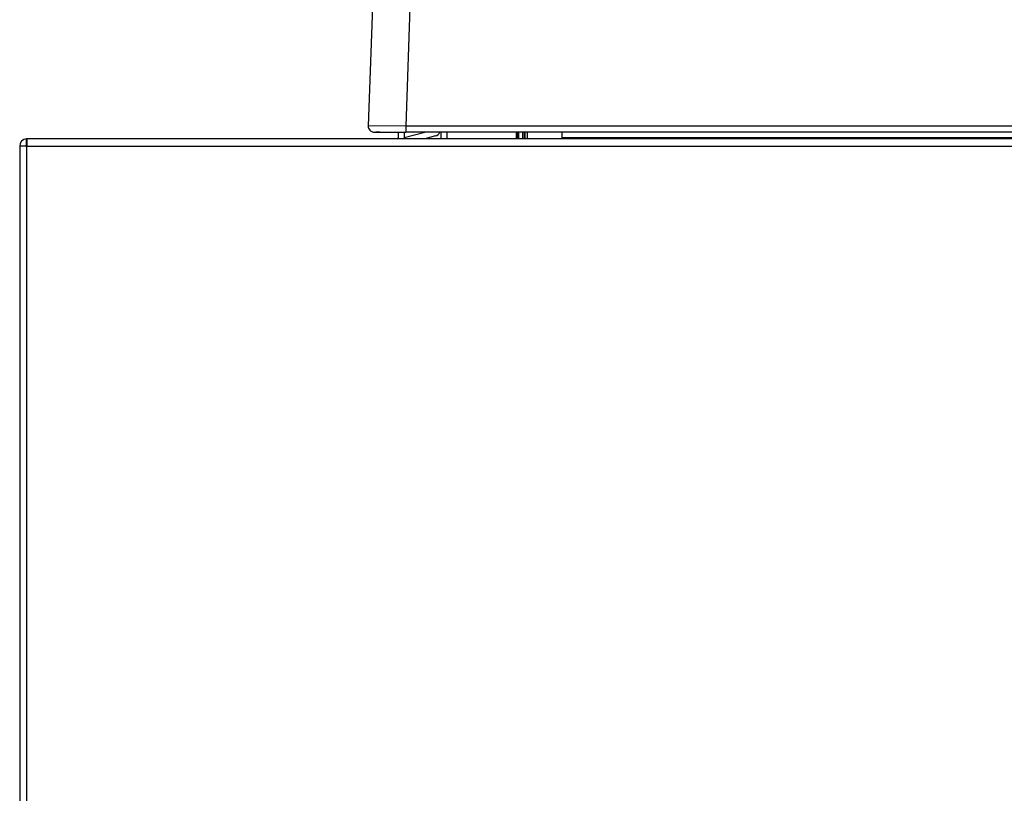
# Model space of a CAD drawing. Header units: millimetres. Extents: x 0 to 200, y 0 to 287.
# Tile 63 of 67: x 135 to 151, y 229 to 241. Entities that reach past the tile are written whole.
import ezdxf

# ---------------------------------------------------------------- set-up
doc = ezdxf.new("R2010")
doc.units = ezdxf.units.MM
doc.layers.add('148.256_BW4C_CTM', color=7, linetype='Continuous')
doc.layers.add('Standard', color=7, linetype='Continuous')

# ---------------------------------------------------------------- blocks, each defined once
blk = doc.blocks.new('SE1')
at = {"layer": '148.256_BW4C_CTM', "color": 7, "linetype": 'Continuous'}
for p, q in [((140.858, 243.052), (140.735, 239.526)), ((141.478, 243.03), (141.355, 239.522)), ((141.355, 239.522), (140.735, 239.526)), ((188.367, 239.522), (141.355, 239.522)), ((141.355, 239.522), (141.355, 239.422)), ((135.091, 239.209), (135.091, 239.312)), ((135.101, 239.312), (135.101, 239.192)), ((135.101, 239.312), (135.111, 239.312)), ((181.861, 239.312), (135.111, 239.312)), ((140.835, 239.422), (141.355, 239.422)), ((141.229, 239.422), (141.229, 239.33)), ((141.329, 239.422), (141.329, 239.33)), ((141.692, 239.422), (141.329, 239.325)), ((188.367, 239.422), (141.355, 239.422)), ((141.844, 239.359), (141.667, 239.312)), ((141.931, 239.422), (141.931, 239.312)), ((142.031, 239.422), (142.031, 239.312)), ((143.178, 239.422), (143.178, 239.312)), ((143.198, 239.312), (143.198, 239.422)), ((143.218, 239.422), (143.218, 239.312)), ((143.29, 239.312), (143.29, 239.422)), ((143.31, 239.422), (143.31, 239.312)), ((143.328, 239.312), (143.328, 239.422)), ((143.358, 239.422), (143.358, 239.312)), ((143.931, 239.422), (143.931, 239.33)), ((143.931, 239.33), (143.931, 239.312)), ((181.876, 239.33), (143.931, 239.33)), ((135.101, 239.192), (134.981, 239.192)), ((134.981, 239.192), (134.981, 224.832)), ((135.101, 224.832), (135.101, 239.192)), ((135.101, 239.192), (181.861, 239.192))]:
    blk.add_line(p, q, dxfattribs=at)
for centre, radius, start, end in [((140.835, 239.522), 0.1, 178, 270), ((135.101, 239.192), 0.12, 94.7802, 180), ((135.101, 239.192), 0.12, 90, 94.7802), ((135.111, 239.192), 0.12, 90, 94.7802), ((140.873, 179.734), 59.688, 89.94923, 90.01377), ((141.211, 239.33), 0.018, 270, 0), ((141.211, 239.33), 0.118, 351.2257, 0), ((141.813, 239.473), 0.118, 285, 334.2934), ((135.101, 239.192), 0.02, 120, 180), ((135.101, 239.192), 0.02, 90, 120)]:
    blk.add_arc(centre, radius, start, end, dxfattribs=at)

msp = doc.modelspace()

# ---------------------------------------------------------------- block references
at = {"layer": 'Standard'}
msp.add_blockref('SE1', (0, 0), dxfattribs=at)

doc.saveas('drawing.dxf')
